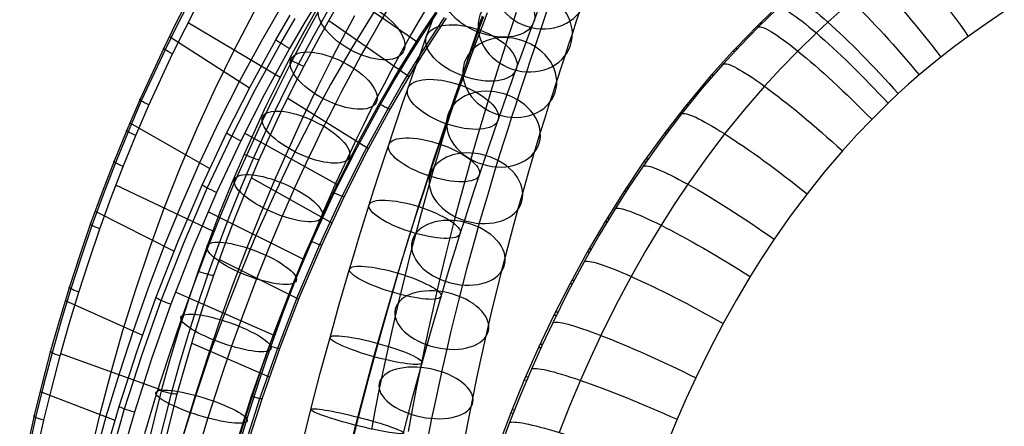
# Model space of a CAD drawing. Extents: x -274 to 274, y -220 to 276.
# Tile 47 of 164: x -268 to -123, y 91 to 151. Entities that reach past the tile are written whole.
import ezdxf

# ---------------------------------------------------------------- set-up
doc = ezdxf.new("R2010")
doc.units = 0
doc.layers.add('PREDEFINITO', color=7, linetype='CONTINUOUS')

msp = doc.modelspace()

# ---------------------------------------------------------------- linework, layer by layer
at = {"layer": 'PREDEFINITO'}
for p, q in [((-209.24, 147.41, 682.97), (-222.11, 156.32, 679.6)), ((-242.72, 153.98, 748), (-244.62, 150.3, 747.64)), ((-242.53, 153.74, 749.5), (-244.43, 150.05, 749.14)), ((-243.34, 149.41, 750), (-241.45, 153.08, 750.36)), ((-228.87, 153.32, 689.86), (-232.21, 147.56, 690.14)), ((-223.76, 153.7, 679.75), (-225.92, 150.13, 679.96)), ((-223.6, 153.04, 754.45), (-225.87, 149.01, 754.05)), ((-205.43, 153.65, 693.45), (-208.79, 148.59, 693.74)), ((-236.16, 146.28, 751.72), (-233.21, 151.9, 752.29)), ((-223.83, 151.9, 654.4), (-224.86, 150.02, 655.61)), ((-222.29, 152.31, 754.18), (-224.54, 148.31, 753.77)), ((-223.73, 147.99, 752.52), (-221.49, 151.96, 752.92)), ((-215.67, 151.86, 681.29), (-218.92, 146.6, 681.6)), ((-213.75, 152.07, 645.38), (-214.69, 150.5, 646.62)), ((-208.12, 152.18, 653.84), (-209.13, 150.46, 655.13)), ((-208.58, 148.43, 682.91), (-206.41, 151.73, 682.71)), ((-207.33, 149.98, 486.5), (-206.68, 151.74, 487.72)), ((-199.57, 150.32, 496.99), (-199.01, 151.78, 498.25)), ((-194.82, 151.78, 396.51), (-195.42, 149.97, 399.38)), ((-192.23, 150.42, 490.02), (-191.62, 152.04, 491.35)), ((-190.21, 152.33, 365.52), (-191.18, 149.39, 371.83)), ((-185.44, 152.17, 382.14), (-186, 150.5, 385.25)), ((-157.38, 151.83, 446.88), (-159.43, 149.84, 447.24)), ((-156.48, 152.41, 452.97), (-159.34, 149.64, 453.41)), ((-147.38, 151.91, 466.48), (-149.12, 150.36, 466.75)), ((-123.27, 151.91, 469.66), (-125.93, 150.13, 470.02)), ((-244.62, 150.3, 747.64), (-246.46, 146.58, 747.26)), ((-229.42, 142.27, 753.35), (-242.9, 150.29, 750.09)), ((-230.04, 147.77, 681.72), (-227.92, 151.41, 681.5)), ((-229.32, 147.28, 680.46), (-227.21, 150.91, 680.24)), ((-225.92, 150.13, 679.96), (-228.02, 146.52, 680.18)), ((-222.27, 150.6, 752.78), (-210.52, 142.39, 685.61)), ((-218.52, 151.3, 663.11), (-219.6, 149.3, 664.34)), ((-214.69, 150.5, 646.62), (-215.63, 148.88, 647.83)), ((-209.13, 150.46, 655.13), (-210.13, 148.71, 656.37)), ((-207.49, 147.79, 683.77), (-205.34, 151.06, 683.58)), ((-205.07, 150.97, 685.08), (-207.22, 147.7, 685.28)), ((-199.82, 151.26, 383.13), (-200.39, 149.57, 386.14)), ((-200.27, 149.28, 479.21), (-199.57, 151.2, 480.47)), ((-200.13, 148.82, 495.77), (-199.57, 150.32, 496.99)), ((-192.86, 148.74, 488.72), (-192.23, 150.42, 490.02)), ((-186, 150.5, 385.25), (-186.58, 148.77, 388.32)), ((-159.05, 150.21, 447.18), (-158.75, 150.22, 453.32)), ((-149.12, 150.36, 466.75), (-150.82, 148.79, 467.02)), ((-125.93, 150.13, 470.02), (-128.55, 148.29, 470.39)), ((-244.43, 150.05, 749.14), (-246.27, 146.34, 748.76)), ((-245.17, 145.71, 749.62), (-243.34, 149.41, 750)), ((-225.87, 149.01, 754.05), (-228.06, 144.93, 753.63)), ((-224.86, 150.02, 655.61), (-225.89, 148.12, 656.78)), ((-219.6, 149.3, 664.34), (-220.68, 147.27, 665.53)), ((-215.63, 148.88, 647.83), (-216.57, 147.24, 649.01)), ((-210.13, 148.71, 656.37), (-211.13, 146.94, 657.58)), ((-207.98, 148.2, 485.33), (-207.33, 149.98, 486.5)), ((-200.99, 147.3, 477.99), (-200.27, 149.28, 479.21)), ((-200.39, 149.57, 386.14), (-200.93, 147.93, 388.95)), ((-200.71, 147.27, 494.57), (-200.13, 148.82, 495.77)), ((-195.42, 149.97, 399.38), (-196.03, 148.1, 402.22)), ((-193.5, 147.03, 487.47), (-192.86, 148.74, 488.72)), ((-191.18, 149.39, 371.83), (-192.21, 146.33, 377.87)), ((-186.58, 148.77, 388.32), (-187.13, 147.1, 391.18)), ((-159.43, 149.84, 447.24), (-162.69, 146.5, 447.83)), ((-159.34, 149.64, 453.41), (-161.95, 146.96, 453.82)), ((-159.43, 149.84, 447.24), (-159.13, 149.85, 453.38)), ((-150.82, 148.79, 467.02), (-153.54, 146.14, 467.47)), ((-245.64, 148.25, 747.43), (-233.89, 140.76, 682.16)), ((-232.21, 147.56, 690.14), (-235.37, 141.71, 690.42)), ((-233.76, 141, 682.14), (-230.04, 147.77, 681.72)), ((-233.03, 140.53, 680.88), (-229.32, 147.28, 680.46)), ((-225.89, 148.12, 656.78), (-226.91, 146.18, 657.92)), ((-224.54, 148.31, 753.77), (-226.71, 144.26, 753.35)), ((-225.89, 143.96, 752.1), (-223.73, 147.99, 752.52)), ((-220.68, 147.27, 665.53), (-221.74, 145.22, 666.68)), ((-216.57, 147.24, 649.01), (-217.52, 145.57, 650.15)), ((-208.79, 148.59, 693.74), (-211.99, 143.42, 694.02)), ((-210.68, 145.1, 683.11), (-208.58, 148.43, 682.91)), ((-209.58, 144.47, 683.98), (-207.49, 147.79, 683.77)), ((-207.22, 147.7, 685.28), (-209.3, 144.4, 685.48)), ((-208.66, 146.34, 484.18), (-207.98, 148.2, 485.33)), ((-201.71, 145.29, 476.81), (-200.99, 147.3, 477.99)), ((-200.93, 147.93, 388.95), (-201.49, 146.25, 391.72)), ((-201.3, 145.69, 493.42), (-200.71, 147.27, 494.57)), ((-196.03, 148.1, 402.22), (-196.63, 146.21, 404.97)), ((-128.55, 148.29, 470.39), (-130.57, 146.79, 470.68)), ((-246.46, 146.58, 747.26), (-249.94, 139.07, 746.46)), ((-246.27, 146.34, 748.76), (-249.75, 138.82, 747.96)), ((-238.95, 140.59, 751.11), (-236.16, 146.28, 751.72)), ((-228.02, 146.52, 680.18), (-231.7, 139.81, 680.6)), ((-226.91, 146.18, 657.92), (-227.93, 144.22, 659.02)), ((-218.92, 146.6, 681.6), (-222.01, 141.25, 681.94)), ((-211.13, 146.94, 657.58), (-212.15, 145.09, 658.78)), ((-209.33, 144.45, 483.07), (-208.66, 146.34, 484.18)), ((-201.49, 146.25, 391.72), (-202.06, 144.51, 394.46)), ((-196.63, 146.21, 404.97), (-197.25, 144.26, 407.69)), ((-194.14, 145.29, 486.27), (-193.5, 147.03, 487.47)), ((-192.21, 146.33, 377.87), (-192.74, 144.73, 380.84)), ((-187.13, 147.1, 391.18), (-187.7, 145.39, 394)), ((-163.05, 146.12, 447.9), (-166.18, 142.65, 448.48)), ((-161.95, 146.96, 453.82), (-164.47, 144.23, 454.24)), ((-162.69, 146.5, 447.83), (-163.05, 146.12, 447.9)), ((-163.05, 146.12, 447.9), (-162.74, 146.12, 453.95)), ((-162.69, 146.5, 447.83), (-162.38, 146.51, 453.89)), ((-153.54, 146.14, 467.47), (-156.02, 143.59, 467.89)), ((-130.57, 146.79, 470.68), (-132.56, 145.25, 470.97)), ((-248.63, 138.23, 748.82), (-245.17, 145.71, 749.62)), ((-228.06, 144.93, 753.63), (-229.81, 141.5, 753.27)), ((-221.74, 145.22, 666.68), (-222.83, 143.08, 667.81)), ((-217.52, 145.57, 650.15), (-218.48, 143.81, 651.28)), ((-212.15, 145.09, 658.78), (-213.16, 143.21, 659.94)), ((-212.72, 141.72, 683.33), (-210.68, 145.1, 683.11)), ((-211.61, 141.12, 684.19), (-209.58, 144.47, 683.98)), ((-209.3, 144.4, 685.48), (-211.32, 141.05, 685.7)), ((-210.01, 142.54, 482.02), (-209.33, 144.45, 483.07)), ((-202.06, 144.51, 394.46), (-202.64, 142.73, 397.17)), ((-202.44, 143.26, 475.69), (-201.71, 145.29, 476.81)), ((-201.9, 144.08, 492.3), (-201.3, 145.69, 493.42)), ((-194.79, 143.53, 485.11), (-194.14, 145.29, 486.27)), ((-192.74, 144.73, 380.84), (-193.29, 143.08, 383.78)), ((-187.7, 145.39, 394), (-188.28, 143.62, 396.79)), ((-132.56, 145.25, 470.97), (-134.16, 143.95, 471.21)), ((-227.93, 144.22, 659.02), (-228.97, 142.17, 660.11)), ((-226.71, 144.26, 753.35), (-228.45, 140.85, 752.99)), ((-227.62, 140.57, 751.73), (-225.89, 143.96, 752.1)), ((-222.83, 143.08, 667.81), (-223.9, 140.92, 668.91)), ((-218.48, 143.81, 651.28), (-219.45, 142.03, 652.38)), ((-211.99, 143.42, 694.02), (-215.05, 138.15, 694.3)), ((-213.16, 143.21, 659.94), (-214.17, 141.3, 661.06)), ((-203.16, 141.21, 474.62), (-202.44, 143.26, 475.69)), ((-202.5, 142.44, 491.22), (-201.9, 144.08, 492.3)), ((-197.25, 144.26, 407.69), (-197.88, 142.27, 410.38)), ((-195.45, 141.69, 483.98), (-194.79, 143.53, 485.11)), ((-193.29, 143.08, 383.78), (-193.82, 141.49, 386.51)), ((-188.28, 143.62, 396.79), (-188.87, 141.81, 399.54)), ((-164.47, 144.23, 454.24), (-167.59, 140.63, 454.76)), ((-156.02, 143.59, 467.89), (-158.42, 140.98, 468.3)), ((-134.16, 143.95, 471.21), (-135.74, 142.63, 471.45)), ((-235.37, 141.71, 690.42), (-238.38, 135.77, 690.69)), ((-229.81, 141.5, 753.27), (-231.5, 138.04, 752.89)), ((-228.97, 142.17, 660.11), (-230.01, 140.09, 661.16)), ((-219.45, 142.03, 652.38), (-220.41, 140.21, 653.44)), ((-214.69, 138.31, 683.55), (-212.72, 141.72, 683.33)), ((-210.69, 140.6, 481.01), (-210.01, 142.54, 482.02)), ((-202.64, 142.73, 397.17), (-203.22, 140.92, 399.8)), ((-203.11, 140.73, 490.17), (-202.5, 142.44, 491.22)), ((-197.88, 142.27, 410.38), (-198.51, 140.22, 413.02)), ((-196.12, 139.84, 482.89), (-195.45, 141.69, 483.98)), ((-193.82, 141.49, 386.51), (-194.36, 139.85, 389.2)), ((-188.87, 141.81, 399.54), (-189.46, 139.97, 402.21)), ((-166.52, 142.25, 448.54), (-169.53, 138.67, 449.12)), ((-166.18, 142.65, 448.48), (-166.52, 142.25, 448.54)), ((-166.52, 142.25, 448.54), (-166.2, 142.26, 454.53)), ((-166.18, 142.65, 448.48), (-165.86, 142.65, 454.47)), ((-135.74, 142.63, 471.45), (-137.29, 141.28, 471.69)), ((-241.58, 134.83, 750.47), (-238.95, 140.59, 751.11)), ((-237.26, 134.11, 682.59), (-233.76, 141, 682.14)), ((-236.51, 133.66, 681.34), (-233.03, 140.53, 680.88)), ((-230.01, 140.09, 661.16), (-231.03, 137.99, 662.18)), ((-228.45, 140.85, 752.99), (-230.13, 137.42, 752.61)), ((-229.29, 137.16, 751.36), (-227.62, 140.57, 751.73)), ((-223.9, 140.92, 668.91), (-224.97, 138.74, 669.97)), ((-222.01, 141.25, 681.94), (-224.96, 135.81, 682.3)), ((-220.41, 140.21, 653.44), (-221.36, 138.37, 654.47)), ((-214.17, 141.3, 661.06), (-215.17, 139.37, 662.13)), ((-213.57, 137.73, 684.42), (-211.61, 141.12, 684.19)), ((-211.32, 141.05, 685.7), (-213.28, 137.67, 685.92)), ((-211.4, 138.59, 480.01), (-210.69, 140.6, 481.01)), ((-203.9, 139.07, 473.57), (-203.16, 141.21, 474.62)), ((-203.22, 140.92, 399.8), (-203.81, 139.07, 402.39)), ((-203.74, 139, 489.15), (-203.11, 140.73, 490.17)), ((-198.51, 140.22, 413.02), (-199.17, 138.04, 415.71)), ((-167.59, 140.63, 454.76), (-170.58, 136.94, 455.28)), ((-158.42, 140.98, 468.3), (-161.4, 137.53, 468.82)), ((-137.29, 141.28, 471.69), (-138.82, 139.9, 471.93)), ((-249.94, 139.07, 746.46), (-251.88, 134.56, 745.96)), ((-249.75, 138.82, 747.96), (-251.69, 134.31, 747.45)), ((-231.7, 139.81, 680.6), (-235.17, 132.98, 681.06)), ((-228.27, 139.25, 751.59), (-216.47, 131.85, 686.32)), ((-224.97, 138.74, 669.97), (-226.02, 136.54, 670.98)), ((-215.17, 139.37, 662.13), (-216.2, 137.36, 663.21)), ((-212.1, 136.55, 479.07), (-211.4, 138.59, 480.01)), ((-204.64, 136.92, 472.57), (-203.9, 139.07, 473.57)), ((-203.81, 139.07, 402.39), (-204.4, 137.16, 404.95)), ((-204.36, 137.24, 488.18), (-203.74, 139, 489.15)), ((-196.79, 137.96, 481.85), (-196.12, 139.84, 482.89)), ((-194.36, 139.85, 389.2), (-194.91, 138.17, 391.87)), ((-189.46, 139.97, 402.21), (-190.06, 138.09, 404.85)), ((-169.53, 138.67, 449.12), (-169.86, 138.26, 449.19)), ((-169.53, 138.67, 449.12), (-169.2, 138.67, 455.04)), ((-138.82, 139.9, 471.93), (-140.31, 138.49, 472.17)), ((-250.56, 133.74, 748.32), (-248.63, 138.23, 748.82)), ((-231.5, 138.04, 752.89), (-234.7, 131.04, 752.08)), ((-230.13, 137.42, 752.61), (-233.31, 130.47, 751.81)), ((-232.46, 130.24, 750.56), (-229.29, 137.16, 751.36)), ((-231.03, 137.99, 662.18), (-232.05, 135.86, 663.16)), ((-221.36, 138.37, 654.47), (-222.34, 136.44, 655.5)), ((-218.19, 131.89, 683.99), (-214.69, 138.31, 683.55)), ((-215.05, 138.15, 694.3), (-217.96, 132.79, 694.58)), ((-216.2, 137.36, 663.21), (-217.21, 135.32, 664.24)), ((-217.05, 131.35, 684.85), (-213.57, 137.73, 684.42)), ((-213.28, 137.67, 685.92), (-216.76, 131.3, 686.36)), ((-204.4, 137.16, 404.95), (-205.01, 135.21, 407.48)), ((-204.99, 135.45, 487.25), (-204.36, 137.24, 488.18)), ((-199.17, 138.04, 415.71), (-199.84, 135.81, 418.35)), ((-197.46, 136.05, 480.85), (-196.79, 137.96, 481.85)), ((-194.91, 138.17, 391.87), (-195.48, 136.44, 394.49)), ((-190.06, 138.09, 404.85), (-190.66, 136.16, 407.44)), ((-169.86, 138.26, 449.19), (-173.05, 134.15, 449.82)), ((-169.86, 138.26, 449.19), (-169.53, 138.26, 455.1)), ((-161.4, 137.53, 468.82), (-164.26, 134, 469.35)), ((-140.31, 138.49, 472.17), (-142.7, 136.13, 472.56)), ((-238.38, 135.77, 690.69), (-241.21, 129.77, 690.96)), ((-232.05, 135.86, 663.16), (-234.11, 131.39, 665.07)), ((-226.02, 136.54, 670.98), (-228.15, 131.92, 672.96)), ((-224.96, 135.81, 682.3), (-227.77, 130.31, 682.68)), ((-222.34, 136.44, 655.5), (-223.32, 134.49, 656.49)), ((-212.8, 134.48, 478.17), (-212.1, 136.55, 479.07)), ((-205.38, 134.74, 471.62), (-204.64, 136.92, 472.57)), ((-199.84, 135.81, 418.35), (-200.51, 133.53, 420.94)), ((-198.15, 134.07, 479.88), (-197.46, 136.05, 480.85)), ((-195.48, 136.44, 394.49), (-196.04, 134.69, 397.04)), ((-190.66, 136.16, 407.44), (-191.28, 134.18, 410)), ((-170.58, 136.94, 455.28), (-173.47, 133.14, 455.79)), ((-142.7, 136.13, 472.56), (-144.89, 133.85, 472.92)), ((-251.88, 134.56, 745.96), (-253.73, 130.02, 745.43)), ((-251.69, 134.31, 747.45), (-253.54, 129.77, 746.93)), ((-251.44, 135.6, 746.07), (-239.72, 128.92, 682.95)), ((-244.05, 129, 749.8), (-241.58, 134.83, 750.47)), ((-223.32, 134.49, 656.49), (-224.28, 132.51, 657.45)), ((-217.21, 135.32, 664.24), (-218.22, 133.26, 665.24)), ((-213.5, 132.4, 477.32), (-212.8, 134.48, 478.17)), ((-206.12, 132.55, 470.72), (-205.38, 134.74, 471.62)), ((-205.64, 133.58, 486.33), (-204.99, 135.45, 487.25)), ((-205.01, 135.21, 407.48), (-205.64, 133.14, 410.04)), ((-196.04, 134.69, 397.04), (-196.61, 132.89, 399.55)), ((-172.73, 134.57, 449.76), (-172.4, 134.57, 455.6)), ((-252.4, 129.21, 747.79), (-250.56, 133.74, 748.32)), ((-240.84, 126.48, 683.12), (-237.26, 134.11, 682.59)), ((-240.08, 126.05, 681.86), (-236.51, 133.66, 681.34)), ((-235.17, 132.98, 681.06), (-238.71, 125.42, 681.59)), ((-220.92, 126.49, 684.37), (-234.61, 134.12, 680.98)), ((-217.96, 132.79, 694.58), (-220.73, 127.33, 694.85)), ((-218.22, 133.26, 665.24), (-219.21, 131.17, 666.2)), ((-206.29, 131.69, 485.45), (-205.64, 133.58, 486.33)), ((-205.64, 133.14, 410.04), (-206.27, 131.01, 412.56)), ((-200.51, 133.53, 420.94), (-201.19, 131.18, 423.49)), ((-198.84, 132.06, 478.95), (-198.15, 134.07, 479.88)), ((-196.61, 132.89, 399.55), (-197.19, 131.05, 402.02)), ((-191.28, 134.18, 410), (-191.91, 132.08, 412.59)), ((-173.47, 133.14, 455.79), (-176.22, 129.27, 456.3)), ((-173.05, 134.15, 449.82), (-176.1, 129.93, 450.45)), ((-173.05, 134.15, 449.82), (-172.72, 134.15, 455.66)), ((-164.26, 134, 469.35), (-167.02, 130.35, 469.86)), ((-144.89, 133.85, 472.92), (-147.01, 131.51, 473.29)), ((-234.11, 131.39, 665.07), (-236.12, 126.83, 666.85)), ((-228.15, 131.92, 672.96), (-230.22, 127.22, 674.78)), ((-224.28, 132.51, 657.45), (-225.24, 130.5, 658.37)), ((-221.47, 125.36, 684.45), (-218.19, 131.89, 683.99)), ((-220.31, 124.86, 685.32), (-217.05, 131.35, 684.85)), ((-214.22, 130.22, 476.48), (-213.5, 132.4, 477.32)), ((-206.94, 129.78, 484.62), (-206.29, 131.69, 485.45)), ((-206.87, 130.27, 469.85), (-206.12, 132.55, 470.72)), ((-199.52, 130.04, 478.07), (-198.84, 132.06, 478.95)), ((-191.91, 132.08, 412.59), (-192.56, 129.93, 415.14)), ((-147.01, 131.51, 473.29), (-149.65, 128.41, 473.75)), ((-253.73, 130.02, 745.43), (-255.5, 125.45, 744.89)), ((-234.7, 131.04, 752.08), (-236.5, 126.8, 751.58)), ((-233.31, 130.47, 751.81), (-235.1, 126.25, 751.3)), ((-234.24, 126.05, 750.05), (-232.46, 130.24, 750.56)), ((-227.77, 130.31, 682.68), (-230.43, 124.73, 683.07)), ((-225.24, 130.5, 658.37), (-227.19, 126.27, 660.18)), ((-219.21, 131.17, 666.2), (-221.23, 126.8, 668.07)), ((-216.76, 131.3, 686.36), (-220.02, 124.83, 686.82)), ((-214.94, 128.03, 475.69), (-214.22, 130.22, 476.48)), ((-207.62, 127.97, 469.02), (-206.87, 130.27, 469.85)), ((-206.27, 131.01, 412.56), (-206.91, 128.83, 415.03)), ((-201.19, 131.18, 423.49), (-201.86, 128.79, 425.97)), ((-200.21, 128, 477.23), (-199.52, 130.04, 478.07)), ((-197.19, 131.05, 402.02), (-197.77, 129.17, 404.45)), ((-192.56, 129.93, 415.14), (-193.2, 127.73, 417.63)), ((-176.1, 129.93, 450.45), (-179.01, 125.6, 451.06)), ((-176.1, 129.93, 450.45), (-175.76, 129.92, 456.22)), ((-175.8, 130.36, 450.39), (-175.46, 130.36, 456.16)), ((-167.02, 130.35, 469.86), (-169.66, 126.63, 470.37)), ((-253.54, 129.77, 746.93), (-255.3, 125.19, 746.39)), ((-254.16, 124.66, 747.25), (-252.4, 129.21, 747.79)), ((-246.38, 123.11, 749.08), (-244.05, 129, 749.8)), ((-241.21, 129.77, 690.96), (-243.88, 123.7, 691.23)), ((-207.59, 127.84, 483.83), (-206.94, 129.78, 484.62)), ((-206.91, 128.83, 415.03), (-207.56, 126.59, 417.45)), ((-201.86, 128.79, 425.97), (-202.54, 126.34, 428.4)), ((-197.77, 129.17, 404.45), (-198.38, 127.17, 406.92)), ((-176.22, 129.27, 456.3), (-178.3, 126.17, 456.69)), ((-233.61, 127.56, 750.23), (-221.85, 120.97, 687.11)), ((-230.22, 127.22, 674.78), (-232.29, 122.3, 676.52)), ((-220.73, 127.33, 694.85), (-223.34, 121.8, 695.12)), ((-215.65, 125.81, 474.95), (-214.94, 128.03, 475.69)), ((-208.37, 125.66, 468.24), (-207.62, 127.97, 469.02)), ((-208.26, 125.82, 483.05), (-207.59, 127.84, 483.83)), ((-200.92, 125.87, 476.42), (-200.21, 128, 477.23)), ((-198.38, 127.17, 406.92), (-198.99, 125.13, 409.34)), ((-193.2, 127.73, 417.63), (-193.85, 125.47, 420.08)), ((-149.65, 128.41, 473.75), (-152.18, 125.23, 474.21)), ((-239.29, 119.76, 750.7), (-253.47, 126.47, 747.47)), ((-244.35, 118.28, 683.72), (-240.84, 126.48, 683.12)), ((-243.58, 117.87, 682.47), (-240.08, 126.05, 681.86)), ((-236.5, 126.8, 751.58), (-238.22, 122.52, 751.05)), ((-236.12, 126.83, 666.85), (-238.14, 122.02, 668.55)), ((-235.1, 126.25, 751.3), (-236.81, 122, 750.77)), ((-235.95, 121.82, 749.52), (-234.24, 126.05, 750.05)), ((-227.19, 126.27, 660.18), (-229.09, 121.95, 661.86)), ((-221.23, 126.8, 668.07), (-223.19, 122.35, 669.8)), ((-216.36, 123.58, 474.25), (-215.65, 125.81, 474.95)), ((-209.11, 123.34, 467.51), (-208.37, 125.66, 468.24)), ((-208.93, 123.77, 482.31), (-208.26, 125.82, 483.05)), ((-207.56, 126.59, 417.45), (-208.2, 124.31, 419.82)), ((-202.54, 126.34, 428.4), (-203.21, 123.84, 430.77)), ((-201.62, 123.72, 475.64), (-200.92, 125.87, 476.42)), ((-179.01, 125.6, 451.06), (-181.79, 121.18, 451.67)), ((-178.3, 126.17, 456.69), (-180.3, 123.03, 457.08)), ((-179.01, 125.6, 451.06), (-178.67, 125.6, 456.77)), ((-178.73, 126.04, 451), (-178.38, 126.04, 456.71)), ((-169.66, 126.63, 470.37), (-171.66, 123.64, 470.77)), ((-255.5, 125.45, 744.89), (-257.18, 120.85, 744.32)), ((-255.3, 125.19, 746.39), (-256.98, 120.59, 745.82)), ((-255.82, 120.07, 746.68), (-254.16, 124.66, 747.25)), ((-238.71, 125.42, 681.59), (-242.2, 117.28, 682.19)), ((-230.43, 124.73, 683.07), (-232.95, 119.09, 683.49)), ((-224.78, 118.23, 684.99), (-221.47, 125.36, 684.45)), ((-223.61, 117.77, 685.86), (-220.31, 124.86, 685.32)), ((-220.02, 124.83, 686.82), (-223.31, 117.75, 687.36)), ((-208.2, 124.31, 419.82), (-208.84, 121.98, 422.13)), ((-198.99, 125.13, 409.34), (-199.6, 123.03, 411.72)), ((-193.85, 125.47, 420.08), (-194.5, 123.18, 422.46)), ((-152.18, 125.23, 474.21), (-154.64, 121.93, 474.67)), ((-256.52, 122.69, 744.55), (-244.94, 116.83, 683.83)), ((-248.55, 117.17, 748.33), (-246.38, 123.11, 749.08)), ((-243.88, 123.7, 691.23), (-246.4, 117.57, 691.49)), ((-217.09, 121.25, 473.57), (-216.36, 123.58, 474.25)), ((-209.87, 120.91, 466.81), (-209.11, 123.34, 467.51)), ((-209.6, 121.71, 481.62), (-208.93, 123.77, 482.31)), ((-203.21, 123.84, 430.77), (-203.88, 121.28, 433.09)), ((-202.31, 121.55, 474.92), (-201.62, 123.72, 475.64)), ((-199.6, 123.03, 411.72), (-200.22, 120.89, 414.05)), ((-194.5, 123.18, 422.46), (-195.15, 120.83, 424.79)), ((-180.3, 123.03, 457.08), (-182.63, 119.17, 457.55)), ((-171.66, 123.64, 470.77), (-173.58, 120.62, 471.16)), ((-238.14, 122.02, 668.55), (-240.1, 117.13, 670.11)), ((-225.93, 115.61, 685.19), (-239.97, 122.57, 681.79)), ((-238.22, 122.52, 751.05), (-239.86, 118.22, 750.5)), ((-236.81, 122, 750.77), (-238.44, 117.73, 750.23)), ((-237.57, 117.57, 748.97), (-235.95, 121.82, 749.52)), ((-232.29, 122.3, 676.52), (-234.29, 117.3, 678.12)), ((-229.09, 121.95, 661.86), (-231.01, 117.39, 663.47)), ((-223.34, 121.8, 695.12), (-225.82, 116.2, 695.39)), ((-223.19, 122.35, 669.8), (-225.16, 117.66, 671.45)), ((-217.81, 118.91, 472.93), (-217.09, 121.25, 473.57)), ((-210.26, 119.62, 480.96), (-209.6, 121.71, 481.62)), ((-208.84, 121.98, 422.13), (-209.49, 119.6, 424.4)), ((-203.88, 121.28, 433.09), (-204.53, 118.77, 435.27)), ((-203.01, 119.38, 474.23), (-202.31, 121.55, 474.92)), ((-181.51, 121.63, 451.61), (-181.17, 121.63, 457.25)), ((-154.64, 121.93, 474.67), (-157, 118.55, 475.12)), ((-257.18, 120.85, 744.32), (-258.77, 116.21, 743.74)), ((-256.98, 120.59, 745.82), (-258.57, 115.95, 745.23)), ((-257.41, 115.45, 746.09), (-255.82, 120.07, 746.68)), ((-210.62, 118.48, 466.15), (-209.87, 120.91, 466.81)), ((-200.22, 120.89, 414.05), (-200.84, 118.7, 416.31)), ((-195.15, 120.83, 424.79), (-195.79, 118.43, 427.07)), ((-181.79, 121.18, 451.67), (-184.42, 116.68, 452.26)), ((-181.79, 121.18, 451.67), (-181.44, 121.18, 457.31)), ((-173.58, 120.62, 471.16), (-175.82, 116.89, 471.62)), ((-232.95, 119.09, 683.49), (-235.33, 113.39, 683.93)), ((-218.53, 116.55, 472.34), (-217.81, 118.91, 472.93)), ((-211.36, 116.03, 465.53), (-210.62, 118.48, 466.15)), ((-210.94, 117.44, 480.33), (-210.26, 119.62, 480.96)), ((-209.49, 119.6, 424.4), (-210.13, 117.16, 426.61)), ((-204.53, 118.77, 435.27), (-205.16, 116.21, 437.39)), ((-203.72, 117.1, 473.57), (-203.01, 119.38, 474.23)), ((-200.84, 118.7, 416.31), (-201.45, 116.47, 418.53)), ((-195.79, 118.43, 427.07), (-196.44, 115.98, 429.29)), ((-182.63, 119.17, 457.55), (-184.85, 115.26, 458)), ((-157, 118.55, 475.12), (-158.79, 115.83, 475.47)), ((-250.57, 111.19, 747.54), (-248.55, 117.17, 748.33)), ((-246.4, 117.57, 691.49), (-248.76, 111.38, 691.74)), ((-247.6, 109.97, 684.37), (-244.35, 118.28, 683.72)), ((-246.82, 109.58, 683.11), (-243.58, 117.87, 682.47)), ((-242.2, 117.28, 682.19), (-245.41, 109.03, 682.83)), ((-240.1, 117.13, 670.11), (-242.06, 111.99, 671.6)), ((-239.86, 118.22, 750.5), (-241.42, 113.89, 749.93)), ((-238.44, 117.73, 750.23), (-239.98, 113.42, 749.66)), ((-239.11, 113.28, 748.41), (-237.57, 117.57, 748.97)), ((-234.29, 117.3, 678.12), (-236.28, 112.07, 679.64)), ((-231.01, 117.39, 663.47), (-232.87, 112.74, 664.96)), ((-228, 110.65, 685.59), (-224.78, 118.23, 684.99)), ((-225.16, 117.66, 671.45), (-227.06, 112.91, 672.98)), ((-226.81, 110.24, 686.46), (-223.61, 117.77, 685.86)), ((-223.31, 117.75, 687.36), (-226.51, 110.24, 687.96)), ((-211.62, 115.24, 479.73), (-210.94, 117.44, 480.33)), ((-210.13, 117.16, 426.61), (-210.74, 114.76, 428.68)), ((-204.43, 114.81, 472.94), (-203.72, 117.1, 473.57)), ((-184.16, 117.14, 452.2), (-183.81, 117.13, 457.78)), ((-175.82, 116.89, 471.62), (-177.96, 113.11, 472.08)), ((-258.77, 116.21, 743.74), (-260.28, 111.56, 743.13)), ((-258.57, 115.95, 745.23), (-260.07, 111.29, 744.62)), ((-258.9, 110.81, 745.48), (-257.41, 115.45, 746.09)), ((-238.3, 115.57, 748.71), (-226.69, 109.79, 687.99)), ((-225.82, 116.2, 695.39), (-228.15, 110.52, 695.65)), ((-219.24, 114.17, 471.79), (-218.53, 116.55, 472.34)), ((-212.09, 113.58, 464.96), (-211.36, 116.03, 465.53)), ((-205.16, 116.21, 437.39), (-205.8, 113.6, 439.45)), ((-201.45, 116.47, 418.53), (-202.07, 114.19, 420.7)), ((-196.44, 115.98, 429.29), (-197.05, 113.58, 431.37)), ((-184.42, 116.68, 452.26), (-186.92, 112.09, 452.83)), ((-184.42, 116.68, 452.26), (-184.07, 116.67, 457.84)), ((-158.79, 115.83, 475.47), (-160.52, 113.08, 475.81)), ((-220.69, 109.2, 470.77), (-219.24, 114.17, 471.79)), ((-212.3, 113.02, 479.17), (-211.62, 115.24, 479.73)), ((-210.74, 114.76, 428.68), (-211.35, 112.32, 430.7)), ((-205.13, 112.5, 472.37), (-204.43, 114.81, 472.94)), ((-202.07, 114.19, 420.7), (-202.68, 111.86, 422.81)), ((-184.85, 115.26, 458), (-187.22, 110.82, 458.5)), ((-241.42, 113.89, 749.93), (-242.89, 109.53, 749.34)), ((-239.98, 113.42, 749.66), (-241.45, 109.09, 749.07)), ((-240.57, 108.98, 747.82), (-239.11, 113.28, 748.41)), ((-235.33, 113.39, 683.93), (-237.58, 107.64, 684.4)), ((-232.87, 112.74, 664.96), (-234.74, 107.84, 666.39)), ((-227.06, 112.91, 672.98), (-228.96, 107.92, 674.42)), ((-213.59, 108.44, 463.91), (-212.09, 113.58, 464.96)), ((-212.96, 110.79, 478.65), (-212.3, 113.02, 479.17)), ((-205.8, 113.6, 439.45), (-206.42, 110.95, 441.45)), ((-197.05, 113.58, 431.37), (-197.66, 111.14, 433.39)), ((-186.68, 112.56, 452.78), (-186.32, 112.55, 458.3)), ((-177.96, 113.11, 472.08), (-180.24, 108.81, 472.58)), ((-160.52, 113.08, 475.81), (-162.54, 109.67, 476.23)), ((-260.28, 111.56, 743.13), (-261.7, 106.88, 742.5)), ((-260.07, 111.29, 744.62), (-261.49, 106.61, 743.99)), ((-252.45, 105.16, 746.72), (-250.57, 111.19, 747.54)), ((-248.76, 111.38, 691.74), (-250.97, 105.14, 691.99)), ((-242.06, 111.99, 671.6), (-243.93, 106.79, 672.97)), ((-236.28, 112.07, 679.64), (-238.18, 106.79, 681.03)), ((-211.35, 112.32, 430.7), (-211.95, 109.83, 432.67)), ((-205.82, 110.19, 471.83), (-205.13, 112.5, 472.37)), ((-202.68, 111.86, 422.81), (-203.26, 109.57, 424.79)), ((-197.66, 111.14, 433.39), (-198.26, 108.65, 435.37)), ((-186.92, 112.09, 452.83), (-189.29, 107.44, 453.4)), ((-186.92, 112.09, 452.83), (-186.56, 112.08, 458.36)), ((-260.31, 106.15, 744.85), (-258.9, 110.81, 745.48)), ((-250.41, 102.04, 685.01), (-247.6, 109.97, 684.37)), ((-230.4, 104.5, 686.1), (-244.76, 110.78, 682.69)), ((-230.97, 102.97, 686.23), (-228, 110.65, 685.59)), ((-228.15, 110.52, 695.65), (-230.34, 104.78, 695.9)), ((-229.76, 102.6, 687.1), (-226.81, 110.24, 686.46)), ((-226.51, 110.24, 687.96), (-229.46, 102.62, 688.6)), ((-214.33, 106.09, 477.7), (-212.96, 110.79, 478.65)), ((-211.95, 109.83, 432.67), (-212.55, 107.3, 434.59)), ((-207.23, 105.34, 470.84), (-205.82, 110.19, 471.83)), ((-206.42, 110.95, 441.45), (-207.04, 108.22, 443.42)), ((-187.22, 110.82, 458.5), (-189.46, 106.33, 458.98)), ((-260.9, 109.56, 742.86), (-249.56, 104.51, 684.81)), ((-249.62, 101.67, 683.75), (-246.82, 109.58, 683.11)), ((-245.41, 109.03, 682.83), (-248.21, 101.16, 683.48)), ((-242.89, 109.53, 749.34), (-244.28, 105.15, 748.73)), ((-241.45, 109.09, 749.07), (-242.83, 104.74, 748.46)), ((-241.95, 104.64, 747.21), (-240.57, 108.98, 747.82)), ((-222.09, 104.18, 469.92), (-220.69, 109.2, 470.77)), ((-215.03, 103.28, 463.04), (-213.59, 108.44, 463.91)), ((-203.26, 109.57, 424.79), (-203.84, 107.25, 426.71)), ((-198.26, 108.65, 435.37), (-198.86, 106.11, 437.28)), ((-180.24, 108.81, 472.58), (-182.4, 104.46, 473.06)), ((-162.54, 109.67, 476.23), (-164.47, 106.21, 476.64)), ((-261.7, 106.88, 742.5), (-263.04, 102.18, 741.85)), ((-243.93, 106.79, 672.97), (-245.79, 101.32, 674.27)), ((-238.18, 106.79, 681.03), (-240.07, 101.26, 682.35)), ((-237.58, 107.64, 684.4), (-239.69, 101.84, 684.88)), ((-234.74, 107.84, 666.39), (-236.53, 102.87, 667.69)), ((-228.96, 107.92, 674.42), (-230.78, 102.87, 675.75)), ((-212.55, 107.3, 434.59), (-213.14, 104.7, 436.47)), ((-207.04, 108.22, 443.42), (-207.66, 105.45, 445.33)), ((-203.84, 107.25, 426.71), (-204.42, 104.88, 428.59)), ((-189.29, 107.44, 453.4), (-191.52, 102.71, 453.94)), ((-189.29, 107.44, 453.4), (-188.93, 107.42, 458.86)), ((-189.06, 107.91, 453.34), (-188.69, 107.9, 458.81)), ((-261.49, 106.61, 743.99), (-262.83, 101.91, 743.34)), ((-261.64, 101.46, 744.2), (-260.31, 106.15, 744.85)), ((-215.66, 101.34, 476.89), (-214.33, 106.09, 477.7)), ((-207.66, 105.45, 445.33), (-208.26, 102.63, 447.18)), ((-198.86, 106.11, 437.28), (-199.46, 103.51, 439.16)), ((-189.46, 106.33, 458.98), (-191.05, 102.95, 459.33)), ((-164.47, 106.21, 476.64), (-166.54, 102.26, 477.09)), ((-254.18, 99.09, 745.85), (-252.45, 105.16, 746.72)), ((-250.97, 105.14, 691.99), (-253.02, 98.85, 692.24)), ((-244.28, 105.15, 748.73), (-245.6, 100.75, 748.1)), ((-242.83, 104.74, 748.46), (-244.14, 100.36, 747.83)), ((-243.25, 100.29, 746.58), (-241.95, 104.64, 747.21)), ((-230.34, 104.78, 695.9), (-232.4, 98.98, 696.15)), ((-223.52, 98.91, 469.2), (-222.09, 104.18, 469.92)), ((-213.14, 104.7, 436.47), (-213.73, 102.04, 438.29)), ((-208.6, 100.45, 470.01), (-207.23, 105.34, 470.84)), ((-204.42, 104.88, 428.59), (-204.99, 102.46, 430.41)), ((-182.4, 104.46, 473.06), (-183.94, 101.18, 473.42)), ((-242.35, 103.34, 747.02), (-230.99, 98.37, 688.97)), ((-236.53, 102.87, 667.69), (-238.31, 97.65, 668.93)), ((-233.58, 95.57, 686.88), (-230.97, 102.97, 686.23)), ((-230.78, 102.87, 675.75), (-232.58, 97.58, 677.01)), ((-232.36, 95.24, 687.74), (-229.76, 102.6, 687.1)), ((-229.46, 102.62, 688.6), (-232.06, 95.27, 689.24)), ((-216.49, 97.88, 462.3), (-215.03, 103.28, 463.04)), ((-208.26, 102.63, 447.18), (-208.85, 99.77, 448.96)), ((-204.99, 102.46, 430.41), (-205.55, 99.98, 432.2)), ((-199.46, 103.51, 439.16), (-200.04, 100.86, 440.98)), ((-191.52, 102.71, 453.94), (-193.63, 97.93, 454.48)), ((-191.05, 102.95, 459.33), (-192.56, 99.54, 459.68)), ((-191.52, 102.71, 453.94), (-191.16, 102.7, 459.36)), ((-191.3, 103.19, 453.89), (-190.94, 103.18, 459.31)), ((-263.04, 102.18, 741.85), (-264.3, 97.45, 741.17)), ((-262.83, 101.91, 743.34), (-264.08, 97.18, 742.67)), ((-262.89, 96.75, 743.53), (-261.64, 101.46, 744.2)), ((-246.8, 96.42, 747.46), (-261.56, 101.76, 744.24)), ((-253, 94.03, 685.69), (-250.41, 102.04, 685.01)), ((-252.2, 93.68, 684.43), (-249.62, 101.67, 683.75)), ((-248.21, 101.16, 683.48), (-250.77, 93.21, 684.16)), ((-245.79, 101.32, 674.27), (-247.56, 95.81, 675.46)), ((-240.07, 101.26, 682.35), (-241.86, 95.68, 683.54)), ((-239.69, 101.84, 684.88), (-241.68, 96, 685.38)), ((-217.01, 96.34, 476.21), (-215.66, 101.34, 476.89)), ((-213.73, 102.04, 438.29), (-214.31, 99.35, 440.05)), ((-183.94, 101.18, 473.42), (-185.4, 97.88, 473.77)), ((-166.54, 102.26, 477.09), (-168.5, 98.25, 477.52)), ((-245.6, 100.75, 748.1), (-246.83, 96.33, 747.45)), ((-244.14, 100.36, 747.83), (-245.37, 95.97, 747.17)), ((-244.48, 95.92, 745.93), (-243.25, 100.29, 746.58)), ((-209.99, 95.31, 469.31), (-208.6, 100.45, 470.01)), ((-208.85, 99.77, 448.96), (-209.47, 96.69, 450.79)), ((-205.55, 99.98, 432.2), (-206.11, 97.46, 433.94)), ((-200.04, 100.86, 440.98), (-200.62, 98.18, 442.73)), ((-255.77, 92.99, 744.95), (-254.18, 99.09, 745.85)), ((-253.02, 98.85, 692.24), (-254.93, 92.53, 692.48)), ((-232.4, 98.98, 696.15), (-234.31, 93.13, 696.4)), ((-224.89, 93.61, 468.64), (-223.52, 98.91, 469.2)), ((-214.31, 99.35, 440.05), (-214.87, 96.62, 441.76)), ((-200.62, 98.18, 442.73), (-201.18, 95.46, 444.43)), ((-192.56, 99.54, 459.68), (-194.22, 95.63, 460.06)), ((-193.42, 98.42, 454.42), (-193.06, 98.4, 459.79)), ((-168.5, 98.25, 477.52), (-169.9, 95.23, 477.84)), ((-264.3, 97.45, 741.17), (-265.47, 92.71, 740.48)), ((-264.08, 97.18, 742.67), (-265.25, 92.44, 741.97)), ((-264.06, 92.02, 742.83), (-262.89, 96.75, 743.53)), ((-238.31, 97.65, 668.93), (-240, 92.36, 670.07)), ((-232.58, 97.58, 677.01), (-234.3, 92.23, 678.16)), ((-217.9, 92.46, 461.73), (-216.49, 97.88, 462.3)), ((-209.47, 96.69, 450.79), (-210.07, 93.56, 452.54)), ((-206.11, 97.46, 433.94), (-206.66, 94.9, 435.61)), ((-193.63, 97.93, 454.48), (-195.61, 93.1, 454.99)), ((-193.63, 97.93, 454.48), (-193.26, 97.92, 459.84)), ((-185.4, 97.88, 473.77), (-187, 94.07, 474.16)), ((-264.6, 96.26, 741), (-253.61, 92.02, 685.87)), ((-247.56, 95.81, 675.46), (-249.3, 90.03, 676.57)), ((-246.83, 96.33, 747.45), (-249.07, 87.44, 746.08)), ((-245.37, 95.97, 747.17), (-247.59, 87.13, 745.81)), ((-246.7, 87.12, 744.56), (-244.48, 95.92, 745.93)), ((-241.86, 95.68, 683.54), (-243.61, 89.86, 684.67)), ((-241.68, 96, 685.38), (-243.54, 90.11, 685.91)), ((-235.97, 88.1, 687.56), (-233.58, 95.57, 686.88)), ((-232.06, 95.27, 689.24), (-234.44, 87.85, 689.92)), ((-218.32, 91.3, 475.68), (-217.01, 96.34, 476.21)), ((-214.87, 96.62, 441.76), (-215.46, 93.66, 443.51)), ((-211.33, 90.15, 468.76), (-209.99, 95.31, 469.31)), ((-201.18, 95.46, 444.43), (-201.77, 92.52, 446.17)), ((-194.22, 95.63, 460.06), (-195.78, 91.68, 460.44)), ((-255.36, 85.96, 686.41), (-253, 94.03, 685.69)), ((-234.74, 87.8, 688.42), (-232.36, 95.24, 687.74)), ((-206.66, 94.9, 435.61), (-207.2, 92.3, 437.24)), ((-187, 94.07, 474.16), (-188.52, 90.23, 474.53)), ((-169.9, 95.23, 477.84), (-171.24, 92.17, 478.16)), ((-265.47, 92.71, 740.48), (-267.58, 83.19, 739.02)), ((-265.25, 92.44, 741.97), (-267.35, 82.91, 740.51)), ((-257.22, 86.86, 744.01), (-255.77, 92.99, 744.95)), ((-254.93, 92.53, 692.48), (-256.7, 86.16, 692.72)), ((-254.55, 85.62, 685.16), (-252.2, 93.68, 684.43)), ((-250.77, 93.21, 684.16), (-253.11, 85.2, 684.88)), ((-240, 92.36, 670.07), (-241.67, 86.81, 671.14)), ((-234.31, 93.13, 696.4), (-236.1, 87.23, 696.64)), ((-226.27, 88.06, 468.21), (-224.89, 93.61, 468.64)), ((-219.31, 86.8, 461.29), (-217.9, 92.46, 461.73)), ((-215.46, 93.66, 443.51), (-216.04, 90.67, 445.19)), ((-210.07, 93.56, 452.54), (-210.65, 90.39, 454.23)), ((-201.77, 92.52, 446.17), (-202.34, 89.54, 447.85)), ((-195.61, 93.1, 454.99), (-197.47, 88.21, 455.49)), ((-195.61, 93.1, 454.99), (-195.24, 93.08, 460.31)), ((-195.42, 93.59, 454.94), (-195.05, 93.57, 460.26)), ((-266.14, 82.52, 741.37), (-264.06, 92.02, 742.83)), ((-234.3, 92.23, 678.16), (-235.98, 86.65, 679.24)), ((-219.64, 86, 475.27), (-218.32, 91.3, 475.68)), ((-207.2, 92.3, 437.24), (-207.76, 89.49, 438.9)), ((-195.78, 91.68, 460.44), (-197.54, 86.97, 460.87)), ((-171.24, 92.17, 478.16), (-172.7, 88.64, 478.51))]:
    msp.add_line(p, q, dxfattribs=at)
at = {"layer": 'PREDEFINITO', "extrusion": (0.144265, 0.432054, -0.890234)}
msp.add_circle((230.76, 248.28, -294.05), 7, dxfattribs=at)
at = {"layer": 'PREDEFINITO', "extrusion": (0.282734, 0.750945, 0.596777)}
msp.add_circle((239.9, 349.78, 351.04), 7, dxfattribs=at)
at = {"layer": 'PREDEFINITO', "extrusion": (0.163357, 0.490439, -0.856028)}
msp.add_circle((230.71, 268.98, -289.93), 7, dxfattribs=at)
at = {"layer": 'PREDEFINITO', "extrusion": (-0.420889, -0.755884, 0.50149)}
msp.add_circle((-262.7, 579.95, 307.56), 7, dxfattribs=at)
at = {"layer": 'PREDEFINITO', "extrusion": (0.293749, 0.806088, 0.513744)}
msp.add_circle((239.15, 381.31, 307.7), 7, dxfattribs=at)
at = {"layer": 'PREDEFINITO', "extrusion": (0.177545, 0.549215, -0.816603)}
msp.add_circle((230.02, 291.3, -281.92), 7, dxfattribs=at)
at = {"layer": 'PREDEFINITO', "extrusion": (-0.411017, -0.800276, 0.436603)}
msp.add_circle((-261.86, 605.17, 265.99), 7, dxfattribs=at)
at = {"layer": 'PREDEFINITO', "extrusion": (0.297957, 0.851488, 0.431496)}
msp.add_circle((238.31, 406.6, 264.5), 7, dxfattribs=at)
at = {"layer": 'PREDEFINITO', "extrusion": (0.187153, 0.609666, -0.770247)}
msp.add_circle((228.94, 315.06, -269.79), 7, dxfattribs=at)
at = {"layer": 'PREDEFINITO', "extrusion": (-0.395232, -0.83778, 0.376718)}
msp.add_circle((-261.03, 624.93, 227.71), 7, dxfattribs=at)
at = {"layer": 'PREDEFINITO', "extrusion": (0.296092, 0.887808, 0.352316)}
msp.add_circle((237.42, 426.22, 222.49), 7, dxfattribs=at)
at = {"layer": 'PREDEFINITO', "extrusion": (0.191775, 0.673047, -0.714304)}
msp.add_circle((227.56, 340.36, -252.79), 7, dxfattribs=at)
at = {"layer": 'PREDEFINITO', "extrusion": (-0.374579, -0.869388, 0.322266)}
msp.add_circle((-260.21, 640.26, 193.09), 7, dxfattribs=at)
at = {"layer": 'PREDEFINITO', "extrusion": (0.289039, 0.916131, 0.277778)}
msp.add_circle((236.52, 440.92, 182.42), 7, dxfattribs=at)
at = {"layer": 'PREDEFINITO', "extrusion": (0.190486, 0.734867, -0.650911)}
msp.add_circle((226.03, 365.13, -231.62), 7, dxfattribs=at)
at = {"layer": 'PREDEFINITO', "extrusion": (-0.349942, -0.896004, 0.273343)}
msp.add_circle((-259.42, 652.03, 162.24), 7, dxfattribs=at)
at = {"layer": 'PREDEFINITO', "extrusion": (0.277693, 0.937714, 0.208756)}
msp.add_circle((235.63, 451.56, 144.67), 7, dxfattribs=at)
at = {"layer": 'PREDEFINITO', "extrusion": (0.183567, 0.790759, -0.583955)}
msp.add_circle((224.51, 387.42, -207.95), 7, dxfattribs=at)
at = {"layer": 'PREDEFINITO', "extrusion": (-0.32203, -0.91842, 0.229786)}
msp.add_circle((-258.67, 661, 135.12), 7, dxfattribs=at)
at = {"layer": 'PREDEFINITO', "extrusion": (0.262869, 0.953781, 0.145607)}
msp.add_circle((234.79, 458.93, 109.41), 7, dxfattribs=at)
at = {"layer": 'PREDEFINITO', "extrusion": (0.171241, 0.841614, -0.512214)}
msp.add_circle((223, 407.52, -181.76), 7, dxfattribs=at)
at = {"layer": 'PREDEFINITO', "extrusion": (-0.291401, -0.937277, 0.191304)}
msp.add_circle((-257.98, 667.8, 111.56), 7, dxfattribs=at)
at = {"layer": 'PREDEFINITO', "extrusion": (0.245257, 0.965428, 0.08831)}
msp.add_circle((234.02, 463.75, 76.6), 7, dxfattribs=at)
at = {"layer": 'PREDEFINITO', "extrusion": (0.809088, 0.57642, -0.114525)}
msp.add_arc((196.14, 445.18, -72.4), 20, 1.1685, 92.2332, dxfattribs=at)
at = {"layer": 'PREDEFINITO', "extrusion": (0.783389, 0.610693, -0.115572)}
msp.add_arc((196.97, 446.08, -69.57), 20, 1.3701, 92.6402, dxfattribs=at)
at = {"layer": 'PREDEFINITO', "extrusion": (0.760513, 0.638877, -0.116004)}
msp.add_arc((197.56, 446.88, -66.8), 20, 1.5415, 92.9853, dxfattribs=at)
at = {"layer": 'PREDEFINITO', "extrusion": (0.736125, 0.666826, -0.11603)}
msp.add_arc((198.04, 447.74, -63.66), 20, 1.7159, 93.337, dxfattribs=at)
at = {"layer": 'PREDEFINITO', "extrusion": (0.723502, 0.680523, -0.115899)}
msp.add_arc((198.24, 448.18, -61.99), 20, 1.8033, 93.5133, dxfattribs=at)
at = {"layer": 'PREDEFINITO', "extrusion": (0.70267, 0.702075, -0.115524)}
msp.add_arc((198.49, 448.89, -59.29), 20, 1.945, 93.7984, dxfattribs=at)
at = {"layer": 'PREDEFINITO', "extrusion": (0.494698, 0.867437, -0.053164)}
msp.add_arc((271.08, 681.94, -21.86), 2, 257.9655, 347.979, dxfattribs=at)
at = {"layer": 'PREDEFINITO', "extrusion": (-0.43374, -0.896194, -0.093305)}
msp.add_arc((-283.74, 742.12, -94.19), 2, 102.0404, 192.0632, dxfattribs=at)
at = {"layer": 'PREDEFINITO', "extrusion": (0.460924, 0.882567, 0.09287)}
msp.add_arc((268.82, 746.29, 92.78), 2, 77.9241, 167.9362, dxfattribs=at)
at = {"layer": 'PREDEFINITO', "extrusion": (0.663414, 0.739466, -0.114336)}
msp.add_arc((198.75, 450.21, -54.39), 20, 2.2019, 94.3173, dxfattribs=at)
at = {"layer": 'PREDEFINITO', "extrusion": (-0.402776, -0.909774, -0.100411)}
msp.add_arc((-282.88, 740.49, -100.8), 2, 102.0465, 192.0721, dxfattribs=at)
at = {"layer": 'PREDEFINITO', "extrusion": (-0.492549, -0.868384, 0.057485)}
msp.add_arc((-255.4, 685.2, 24.93), 2, 282.0131, 12.0241, dxfattribs=at)
at = {"layer": 'PREDEFINITO', "extrusion": (0.613151, 0.781986, -0.111995)}
msp.add_arc((198.75, 451.82, -48.49), 20, 2.5141, 94.9492, dxfattribs=at)
at = {"layer": 'PREDEFINITO', "extrusion": (-0.384664, -0.917104, -0.104661)}
msp.add_arc((-282.37, 739.49, -104.59), 2, 102.0508, 192.0774, dxfattribs=at)
at = {"layer": 'PREDEFINITO', "extrusion": (0.438505, 0.89666, -0.060941)}
msp.add_arc((270.1, 682.73, -25.39), 2, 257.9565, 347.9728, dxfattribs=at)
at = {"layer": 'PREDEFINITO', "extrusion": (-0.366743, -0.923917, -0.108985)}
msp.add_arc((-281.85, 738.44, -108.32), 2, 102.0553, 192.0832, dxfattribs=at)
at = {"layer": 'PREDEFINITO', "extrusion": (0.399005, 0.910639, 0.107387)}
msp.add_arc((267.14, 743.01, 106.45), 2, 77.9025, 167.9202, dxfattribs=at)
at = {"layer": 'PREDEFINITO', "extrusion": (0.56345, 0.818943, -0.108885)}
msp.add_arc((198.47, 453.33, -43.11), 20, 2.8058, 95.5413, dxfattribs=at)
at = {"layer": 'PREDEFINITO', "extrusion": (0.408756, 0.910305, -0.065294)}
msp.add_arc((269.56, 683.17, -27.91), 2, 257.9519, 347.9694, dxfattribs=at)
at = {"layer": 'PREDEFINITO', "extrusion": (-0.435249, -0.897909, 0.065709)}
msp.add_arc((-254.39, 686, 28.81), 2, 282.0173, 12.0309, dxfattribs=at)
at = {"layer": 'PREDEFINITO', "extrusion": (0.525238, 0.844327, -0.106004)}
msp.add_arc((198.11, 454.43, -39.28), 20, 3.018, 95.9751, dxfattribs=at)
at = {"layer": 'PREDEFINITO', "extrusion": (-0.331387, -0.936133, -0.117634)}
msp.add_arc((-280.81, 736.27, -115.46), 2, 102.066, 192.0952, dxfattribs=at)
at = {"layer": 'PREDEFINITO', "extrusion": (-0.405509, -0.911391, 0.07021)}
msp.add_arc((-253.85, 686.42, 31.49), 2, 282.0205, 12.0348, dxfattribs=at)
at = {"layer": 'PREDEFINITO', "extrusion": (0.480202, 0.871195, -0.102104)}
msp.add_arc((197.56, 455.66, -35.12), 20, 3.256, 96.4627, dxfattribs=at)
at = {"layer": 'PREDEFINITO', "extrusion": (0.327312, 0.936585, 0.125206)}
msp.add_arc((265.05, 738.58, 121.54), 2, 77.8757, 167.8925, dxfattribs=at)
at = {"layer": 'PREDEFINITO', "extrusion": (-0.296689, -0.94658, -0.126345)}
msp.add_arc((-279.78, 733.98, -122.27), 2, 102.0775, 192.108, dxfattribs=at)
at = {"layer": 'PREDEFINITO', "extrusion": (0.34789, 0.934559, -0.074642)}
msp.add_arc((268.45, 684.12, -34.45), 2, 257.942, 347.9611, dxfattribs=at)
at = {"layer": 'PREDEFINITO', "extrusion": (0.431622, 0.896789, -0.097324)}
msp.add_arc((196.86, 456.91, -31.09), 20, 3.4974, 96.9598, dxfattribs=at)
at = {"layer": 'PREDEFINITO', "extrusion": (-0.345542, -0.935012, 0.079708)}
msp.add_arc((-252.76, 687.32, 38.23), 2, 282.0289, 12.0437, dxfattribs=at)
at = {"layer": 'PREDEFINITO', "extrusion": (-0.26273, -0.955358, -0.135143)}
msp.add_arc((-278.76, 731.57, -128.76), 2, 102.0906, 192.1214, dxfattribs=at)
at = {"layer": 'PREDEFINITO', "extrusion": (0.396743, 0.913151, -0.093546)}
msp.add_arc((196.32, 457.75, -28.5), 20, 3.6606, 97.2975, dxfattribs=at)
at = {"layer": 'PREDEFINITO', "extrusion": (0.258895, 0.955241, 0.143134)}
msp.add_arc((263.01, 733.73, 135.1), 2, 77.8487, 167.8653, dxfattribs=at)
at = {"layer": 'PREDEFINITO', "extrusion": (-0.318007, -0.944335, 0.084276)}
msp.add_arc((-252.28, 687.74, 41.92), 2, 282.0334, 12.0481, dxfattribs=at)
at = {"layer": 'PREDEFINITO', "extrusion": (0.293041, 0.952437, -0.083613)}
msp.add_arc((267.51, 685, -41.91), 2, 257.9337, 347.9531, dxfattribs=at)
at = {"layer": 'PREDEFINITO', "extrusion": (-0.229565, -0.962592, -0.143931)}
msp.add_arc((-277.78, 729.07, -134.88), 2, 102.1055, 192.1358, dxfattribs=at)
at = {"layer": 'PREDEFINITO', "extrusion": (0.358262, 0.929364, -0.089059)}
msp.add_arc((195.7, 458.62, -25.94), 20, 3.8302, 97.6506, dxfattribs=at)

doc.saveas('drawing.dxf')
